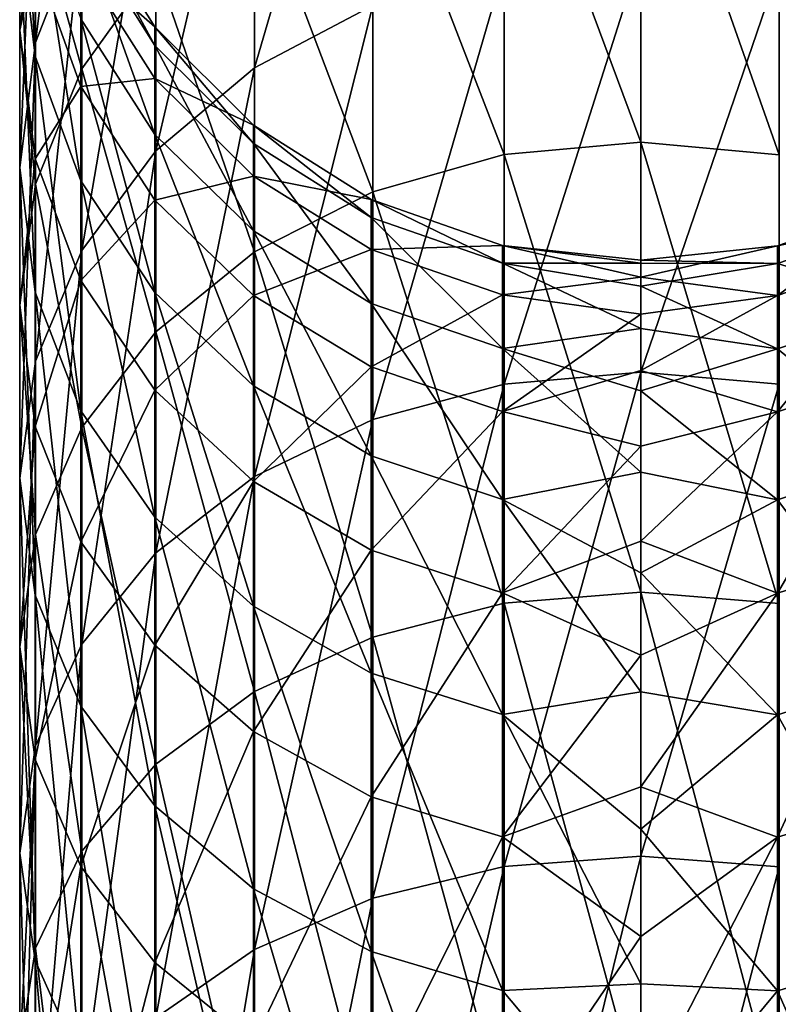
# Model space of a CAD drawing. Header units: millimetres. Extents: x -73 to 73, y -375 to 265.
# Tile 12 of 14: x -11 to 3, y 228 to 247. Entities that reach past the tile are written whole.
import ezdxf

# ---------------------------------------------------------------- set-up
doc = ezdxf.new("R2010")
doc.units = ezdxf.units.MM
doc.header["$LTSCALE"] = 52.148148
doc.layers.add('44', color=7, linetype='CONTINUOUS')
doc.layers.add('45', color=7, linetype='CONTINUOUS')

msp = doc.modelspace()

# ---------------------------------------------------------------- linework, layer by layer
at = {"layer": '44', "color": 7, "linetype": 'CONTINUOUS', "true_color": 0xa2afbf}
for points in [[(2.559, 251.156, 46.423), (2.559, 244.126, 35.261), (0, 251.408, 46.284), (2.559, 251.156, 46.423)], [(0, 251.408, 46.284), (2.559, 244.126, 35.261), (0, 244.361, 35.093), (0, 251.408, 46.284)], [(0, 240.106, 170.471), (2.559, 247.599, 159.59), (0, 247.843, 159.745), (0, 240.106, 170.471)], [(2.559, 239.883, 170.289), (2.559, 247.599, 159.59), (0, 240.106, 170.471), (2.559, 239.883, 170.289)], [(2.559, 244.126, 35.261), (2.559, 235.825, 25.01), (0, 244.361, 35.093), (2.559, 244.126, 35.261)], [(0, 244.361, 35.093), (2.559, 235.825, 25.01), (0, 236.038, 24.815), (0, 244.361, 35.093)], [(2.529, 242.447, 97.521), (2.529, 241.529, 87.031), (4.964, 243.292, 97.497), (2.529, 242.447, 97.521)], [(4.964, 242.958, 108.123), (2.529, 242.447, 97.521), (4.964, 243.292, 97.497), (4.964, 242.958, 108.123)], [(4.964, 243.292, 97.497), (2.529, 241.529, 87.031), (4.964, 242.365, 86.907), (4.964, 243.292, 97.497)], [(2.529, 242.116, 108.046), (2.529, 242.447, 97.521), (4.964, 242.958, 108.123), (2.529, 242.116, 108.046)], [(4.964, 241.368, 118.634), (2.529, 242.116, 108.046), (4.964, 242.958, 108.123), (4.964, 241.368, 118.634)], [(0, 242.177, 97.985), (0, 241.863, 92.287), (2.529, 242.447, 97.521), (0, 242.177, 97.985)], [(2.529, 242.447, 97.521), (0, 241.863, 92.287), (2.529, 241.529, 87.031), (2.529, 242.447, 97.521)], [(2.529, 242.116, 108.046), (0, 242.177, 97.985), (2.529, 242.447, 97.521), (2.529, 242.116, 108.046)], [(2.529, 241.529, 87.031), (2.529, 239.376, 76.722), (4.964, 242.365, 86.907), (2.529, 241.529, 87.031)], [(4.964, 242.365, 86.907), (2.529, 239.376, 76.722), (4.964, 240.191, 76.501), (4.964, 242.365, 86.907)], [(0, 242.123, 103.693), (0, 242.177, 97.985), (2.529, 242.116, 108.046), (0, 242.123, 103.693)], [(0, 241.701, 109.384), (0, 242.123, 103.693), (2.529, 242.116, 108.046), (0, 241.701, 109.384)], [(2.529, 240.541, 118.459), (0, 241.701, 109.384), (2.529, 242.116, 108.046), (2.529, 240.541, 118.459)], [(2.529, 240.541, 118.459), (2.529, 242.116, 108.046), (4.964, 241.368, 118.634), (2.529, 240.541, 118.459)], [(0, 241.863, 92.287), (0, 241.183, 86.62), (2.529, 241.529, 87.031), (0, 241.863, 92.287)], [(0, 240.913, 115.037), (0, 241.701, 109.384), (2.529, 240.541, 118.459), (0, 240.913, 115.037)], [(0, 241.183, 86.62), (0, 240.138, 81.009), (2.529, 241.529, 87.031), (0, 241.183, 86.62)], [(2.529, 241.529, 87.031), (0, 240.138, 81.009), (2.529, 239.376, 76.722), (2.529, 241.529, 87.031)], [(4.964, 238.545, 128.884), (2.529, 240.541, 118.459), (4.964, 241.368, 118.634), (4.964, 238.545, 128.884)], [(0, 239.763, 120.627), (0, 240.913, 115.037), (2.529, 240.541, 118.459), (0, 239.763, 120.627)], [(2.529, 237.745, 128.611), (0, 239.763, 120.627), (2.529, 240.541, 118.459), (2.529, 237.745, 128.611)], [(2.529, 237.745, 128.611), (2.529, 240.541, 118.459), (4.964, 238.545, 128.884), (2.529, 237.745, 128.611)], [(0, 240.138, 81.009), (0, 238.735, 75.477), (2.529, 239.376, 76.722), (0, 240.138, 81.009)], [(2.529, 239.376, 76.722), (2.529, 236.017, 66.742), (4.964, 240.191, 76.501), (2.529, 239.376, 76.722)], [(4.964, 240.191, 76.501), (2.529, 236.017, 66.742), (4.964, 236.8, 66.425), (4.964, 240.191, 76.501)], [(0, 231.154, 180.206), (2.559, 239.883, 170.289), (0, 240.106, 170.471), (0, 231.154, 180.206)], [(2.559, 230.954, 179.999), (2.559, 239.883, 170.289), (0, 231.154, 180.206), (2.559, 230.954, 179.999)], [(0, 238.254, 126.132), (0, 239.763, 120.627), (2.529, 237.745, 128.611), (0, 238.254, 126.132)], [(0, 238.735, 75.477), (0, 236.977, 70.047), (2.529, 239.376, 76.722), (0, 238.735, 75.477)], [(2.529, 239.376, 76.722), (0, 236.977, 70.047), (2.529, 236.017, 66.742), (2.529, 239.376, 76.722)], [(4.964, 234.528, 138.726), (2.529, 237.745, 128.611), (4.964, 238.545, 128.884), (4.964, 234.528, 138.726)], [(0, 236.394, 131.527), (0, 238.254, 126.132), (2.529, 237.745, 128.611), (0, 236.394, 131.527)], [(2.529, 233.766, 138.361), (0, 236.394, 131.527), (2.529, 237.745, 128.611), (2.529, 233.766, 138.361)], [(2.529, 233.766, 138.361), (2.529, 237.745, 128.611), (4.964, 234.528, 138.726), (2.529, 233.766, 138.361)], [(0, 236.977, 70.047), (0, 234.873, 64.742), (2.529, 236.017, 66.742), (0, 236.977, 70.047)], [(2.529, 236.017, 66.742), (2.529, 231.5, 57.229), (4.964, 236.8, 66.425), (2.529, 236.017, 66.742)], [(4.964, 236.8, 66.425), (2.529, 231.5, 57.229), (4.964, 232.24, 56.822), (4.964, 236.8, 66.425)], [(0, 234.19, 136.792), (0, 236.394, 131.527), (2.529, 233.766, 138.361), (0, 234.19, 136.792)], [(2.559, 235.825, 25.01), (2.559, 226.368, 15.813), (0, 236.038, 24.815), (2.559, 235.825, 25.01)], [(0, 236.038, 24.815), (2.559, 226.368, 15.813), (0, 226.556, 15.595), (0, 236.038, 24.815)], [(0, 234.873, 64.742), (0, 232.432, 59.583), (2.529, 236.017, 66.742), (0, 234.873, 64.742)], [(2.529, 236.017, 66.742), (0, 232.432, 59.583), (2.529, 231.5, 57.229), (2.529, 236.017, 66.742)], [(4.964, 229.374, 148.024), (2.529, 233.766, 138.361), (4.964, 234.528, 138.726), (4.964, 229.374, 148.024)], [(0, 231.651, 141.904), (0, 234.19, 136.792), (2.529, 233.766, 138.361), (0, 231.651, 141.904)], [(2.529, 228.661, 147.571), (0, 231.651, 141.904), (2.529, 233.766, 138.361), (2.529, 228.661, 147.571)], [(2.529, 228.661, 147.571), (2.529, 233.766, 138.361), (4.964, 229.374, 148.024), (2.529, 228.661, 147.571)], [(0, 232.432, 59.583), (0, 229.663, 54.592), (2.529, 231.5, 57.229), (0, 232.432, 59.583)], [(2.529, 231.5, 57.229), (2.529, 225.888, 48.318), (4.964, 232.24, 56.822), (2.529, 231.5, 57.229)], [(4.964, 232.24, 56.822), (2.529, 225.888, 48.318), (4.964, 226.575, 47.826), (4.964, 232.24, 56.822)], [(0, 228.788, 146.841), (0, 231.651, 141.904), (2.529, 228.661, 147.571), (0, 228.788, 146.841)], [(0, 229.663, 54.592), (0, 226.578, 49.79), (2.529, 231.5, 57.229), (0, 229.663, 54.592)], [(2.529, 231.5, 57.229), (0, 226.578, 49.79), (2.529, 225.888, 48.318), (2.529, 231.5, 57.229)], [(0, 221.113, 188.813), (2.559, 230.954, 179.999), (0, 231.154, 180.206), (0, 221.113, 188.813)], [(2.559, 220.938, 188.583), (2.559, 230.954, 179.999), (0, 221.113, 188.813), (2.559, 220.938, 188.583)], [(4.964, 223.156, 156.647), (2.529, 228.661, 147.571), (4.964, 229.374, 148.024), (4.964, 223.156, 156.647)], [(0, 225.612, 151.583), (0, 228.788, 146.841), (2.529, 228.661, 147.571), (0, 225.612, 151.583)], [(2.529, 222.501, 156.112), (0, 225.612, 151.583), (2.529, 228.661, 147.571), (2.529, 222.501, 156.112)], [(2.529, 222.501, 156.112), (2.529, 228.661, 147.571), (4.964, 223.156, 156.647), (2.529, 222.501, 156.112)]]:
    msp.add_3dface(points, dxfattribs=at)
at = {"layer": '45', "color": 7, "linetype": 'CONTINUOUS', "true_color": 0xa2afbf}
for points in [[(-10.352, 248.4, 145.373), (-10.352, 253.106, 133.841), (-11.208, 246.207, 144.322), (-10.352, 248.4, 145.373)], [(-11.208, 246.207, 144.322), (-10.352, 253.106, 133.841), (-11.208, 250.804, 133.057), (-11.208, 246.207, 144.322)], [(-4.964, 246.891, 159.141), (-4.964, 253.238, 147.691), (-7.15, 245.738, 158.409), (-4.964, 246.891, 159.141)], [(-7.15, 245.738, 158.409), (-4.964, 253.238, 147.691), (-7.15, 252.006, 147.1), (-7.15, 245.738, 158.409)], [(-7.15, 245.738, 158.409), (-7.15, 252.006, 147.1), (-8.977, 244.202, 157.434), (-7.15, 245.738, 158.409)], [(-8.977, 244.202, 157.434), (-7.15, 252.006, 147.1), (-8.977, 250.366, 146.315), (-8.977, 244.202, 157.434)], [(-11.5, 248.38, 132.232), (-11.5, 251.53, 120.794), (-11.215, 245.954, 131.406), (-11.5, 248.38, 132.232)], [(-11.215, 245.954, 131.406), (-11.5, 251.53, 120.794), (-11.215, 249.024, 120.262), (-11.215, 245.954, 131.406)], [(0, 251.408, 46.284), (0, 244.361, 35.093), (-2.529, 251.162, 46.42), (0, 251.408, 46.284)], [(-2.529, 251.162, 46.42), (-2.529, 244.132, 35.257), (-4.964, 250.421, 46.827), (-2.529, 251.162, 46.42)], [(-2.529, 251.162, 46.42), (0, 244.361, 35.093), (-2.529, 244.132, 35.257), (-2.529, 251.162, 46.42)], [(-10.352, 251.062, 60.663), (-10.352, 245.719, 49.412), (-11.208, 248.807, 61.574), (-10.352, 251.062, 60.663)], [(-10.352, 251.062, 60.663), (-8.977, 247.63, 48.362), (-10.352, 245.719, 49.412), (-10.352, 251.062, 60.663)], [(-11.208, 246.207, 144.322), (-11.208, 250.804, 133.057), (-11.5, 243.897, 143.215), (-11.208, 246.207, 144.322)], [(-11.5, 243.897, 143.215), (-11.208, 250.804, 133.057), (-11.5, 248.38, 132.232), (-11.5, 243.897, 143.215)], [(-8.977, 244.202, 157.434), (-8.977, 250.366, 146.315), (-10.352, 242.361, 156.266), (-8.977, 244.202, 157.434)], [(-10.352, 242.361, 156.266), (-8.977, 250.366, 146.315), (-10.352, 248.4, 145.373), (-10.352, 242.361, 156.266)], [(-4.964, 250.421, 46.827), (-4.964, 243.445, 35.749), (-7.15, 249.224, 47.485), (-4.964, 250.421, 46.827)], [(-4.964, 250.421, 46.827), (-2.529, 244.132, 35.257), (-4.964, 243.445, 35.749), (-4.964, 250.421, 46.827)], [(-11.5, 250.217, 73.777), (-11.208, 248.807, 61.574), (-11.5, 246.433, 62.534), (-11.5, 250.217, 73.777)], [(-11.5, 250.217, 73.777), (-11.5, 246.433, 62.534), (-11.215, 247.744, 74.449), (-11.5, 250.217, 73.777)], [(-7.15, 249.224, 47.485), (-7.15, 242.334, 36.544), (-8.977, 247.63, 48.362), (-7.15, 249.224, 47.485)], [(-7.15, 249.224, 47.485), (-4.964, 243.445, 35.749), (-7.15, 242.334, 36.544), (-7.15, 249.224, 47.485)], [(-11.215, 245.954, 131.406), (-11.215, 249.024, 120.262), (-10.366, 243.65, 130.622), (-11.215, 245.954, 131.406)], [(-10.366, 243.65, 130.622), (-11.215, 249.024, 120.262), (-10.366, 246.643, 119.756), (-10.366, 243.65, 130.622)], [(-11.208, 248.807, 61.574), (-11.208, 243.589, 50.583), (-11.5, 246.433, 62.534), (-11.208, 248.807, 61.574)], [(-11.208, 248.807, 61.574), (-10.352, 245.719, 49.412), (-11.208, 243.589, 50.583), (-11.208, 248.807, 61.574)], [(-10.366, 248.329, 108.612), (-10.366, 248.683, 97.347), (-8.996, 246.154, 108.414), (-10.366, 248.329, 108.612)], [(-10.366, 248.683, 97.347), (-10.366, 247.7, 86.119), (-8.996, 246.5, 97.408), (-10.366, 248.683, 97.347)], [(-8.996, 246.154, 108.414), (-10.366, 248.683, 97.347), (-8.996, 246.5, 97.408), (-8.996, 246.154, 108.414)], [(-11.5, 243.897, 143.215), (-11.5, 248.38, 132.232), (-11.215, 241.587, 142.108), (-11.5, 243.897, 143.215)], [(-11.215, 241.587, 142.108), (-11.5, 248.38, 132.232), (-11.215, 245.954, 131.406), (-11.215, 241.587, 142.108)], [(-10.352, 242.361, 156.266), (-10.352, 248.4, 145.373), (-11.208, 240.308, 154.963), (-10.352, 242.361, 156.266)], [(-11.208, 240.308, 154.963), (-10.352, 248.4, 145.373), (-11.208, 246.207, 144.322), (-11.208, 240.308, 154.963)], [(-10.366, 246.643, 119.756), (-10.366, 248.329, 108.612), (-8.996, 244.507, 119.302), (-10.366, 246.643, 119.756)], [(-8.996, 244.507, 119.302), (-10.366, 248.329, 108.612), (-8.996, 246.154, 108.414), (-8.996, 244.507, 119.302)], [(0, 240.106, 170.471), (0, 247.843, 159.745), (-2.529, 239.888, 170.293), (0, 240.106, 170.471)], [(-2.529, 239.888, 170.293), (0, 247.843, 159.745), (-2.529, 247.605, 159.594), (-2.529, 239.888, 170.293)], [(-11.215, 247.744, 74.449), (-11.5, 246.433, 62.534), (-11.215, 244.057, 63.493), (-11.215, 247.744, 74.449)], [(-11.215, 247.744, 74.449), (-11.215, 244.057, 63.493), (-10.366, 245.396, 75.087), (-11.215, 247.744, 74.449)], [(-10.366, 247.7, 86.119), (-11.215, 247.744, 74.449), (-10.366, 245.396, 75.087), (-10.366, 247.7, 86.119)], [(-10.366, 247.7, 86.119), (-10.366, 245.396, 75.087), (-8.996, 245.54, 86.438), (-10.366, 247.7, 86.119)], [(-8.996, 246.5, 97.408), (-10.366, 247.7, 86.119), (-8.996, 245.54, 86.438), (-8.996, 246.5, 97.408)], [(-8.977, 247.63, 48.362), (-8.977, 240.855, 37.603), (-10.352, 245.719, 49.412), (-8.977, 247.63, 48.362)], [(-8.977, 247.63, 48.362), (-7.15, 242.334, 36.544), (-8.977, 240.855, 37.603), (-8.977, 247.63, 48.362)], [(-2.529, 239.888, 170.293), (-2.529, 247.605, 159.594), (-4.964, 239.233, 169.759), (-2.529, 239.888, 170.293)], [(-4.964, 239.233, 169.759), (-2.529, 247.605, 159.594), (-4.964, 246.891, 159.141), (-4.964, 239.233, 169.759)], [(-4.964, 239.233, 169.759), (-4.964, 246.891, 159.141), (-7.15, 238.174, 168.896), (-4.964, 239.233, 169.759)], [(-7.15, 238.174, 168.896), (-4.964, 246.891, 159.141), (-7.15, 245.738, 158.409), (-7.15, 238.174, 168.896)], [(-10.366, 243.65, 130.622), (-10.366, 246.643, 119.756), (-8.996, 241.583, 129.918), (-10.366, 243.65, 130.622)], [(-8.996, 241.583, 129.918), (-10.366, 246.643, 119.756), (-8.996, 244.507, 119.302), (-8.996, 241.583, 129.918)], [(-11.5, 246.433, 62.534), (-11.208, 243.589, 50.583), (-11.5, 241.344, 51.817), (-11.5, 246.433, 62.534)], [(-11.5, 246.433, 62.534), (-11.5, 241.344, 51.817), (-11.215, 244.057, 63.493), (-11.5, 246.433, 62.534)], [(-8.996, 246.154, 108.414), (-8.996, 246.5, 97.408), (-7.174, 244.338, 108.249), (-8.996, 246.154, 108.414)], [(-8.996, 246.5, 97.408), (-8.996, 245.54, 86.438), (-7.174, 244.677, 97.459), (-8.996, 246.5, 97.408)], [(-7.174, 244.338, 108.249), (-8.996, 246.5, 97.408), (-7.174, 244.677, 97.459), (-7.174, 244.338, 108.249)], [(-11.208, 240.308, 154.963), (-11.208, 246.207, 144.322), (-11.5, 238.146, 153.591), (-11.208, 240.308, 154.963)], [(-11.5, 238.146, 153.591), (-11.208, 246.207, 144.322), (-11.5, 243.897, 143.215), (-11.5, 238.146, 153.591)], [(-8.996, 244.507, 119.302), (-8.996, 246.154, 108.414), (-7.174, 242.723, 118.922), (-8.996, 244.507, 119.302)], [(-7.174, 242.723, 118.922), (-8.996, 246.154, 108.414), (-7.174, 244.338, 108.249), (-7.174, 242.723, 118.922)], [(-11.215, 241.587, 142.108), (-11.215, 245.954, 131.406), (-10.366, 239.392, 141.057), (-11.215, 241.587, 142.108)], [(-10.366, 239.392, 141.057), (-11.215, 245.954, 131.406), (-10.366, 243.65, 130.622), (-10.366, 239.392, 141.057)], [(-10.352, 245.719, 49.412), (-10.352, 239.082, 38.872), (-11.208, 243.589, 50.583), (-10.352, 245.719, 49.412)], [(-10.352, 245.719, 49.412), (-8.977, 240.855, 37.603), (-10.352, 239.082, 38.872), (-10.352, 245.719, 49.412)], [(-7.15, 238.174, 168.896), (-7.15, 245.738, 158.409), (-8.977, 236.765, 167.746), (-7.15, 238.174, 168.896)], [(-8.977, 236.765, 167.746), (-7.15, 245.738, 158.409), (-8.977, 244.202, 157.434), (-8.977, 236.765, 167.746)], [(-8.996, 245.54, 86.438), (-10.366, 245.396, 75.087), (-8.996, 243.288, 75.659), (-8.996, 245.54, 86.438)], [(-8.996, 245.54, 86.438), (-8.996, 243.288, 75.659), (-7.174, 243.736, 86.705), (-8.996, 245.54, 86.438)], [(-7.174, 244.677, 97.459), (-8.996, 245.54, 86.438), (-7.174, 243.736, 86.705), (-7.174, 244.677, 97.459)], [(-10.366, 245.396, 75.087), (-11.215, 244.057, 63.493), (-10.366, 241.801, 64.405), (-10.366, 245.396, 75.087)], [(-10.366, 245.396, 75.087), (-10.366, 241.801, 64.405), (-8.996, 243.288, 75.659), (-10.366, 245.396, 75.087)], [(-7.174, 244.338, 108.249), (-7.174, 244.677, 97.459), (-4.992, 242.971, 108.124), (-7.174, 244.338, 108.249)], [(-7.174, 244.677, 97.459), (-7.174, 243.736, 86.705), (-4.992, 243.305, 97.497), (-7.174, 244.677, 97.459)], [(-4.992, 242.971, 108.124), (-7.174, 244.677, 97.459), (-4.992, 243.305, 97.497), (-4.992, 242.971, 108.124)], [(-8.996, 241.583, 129.918), (-8.996, 244.507, 119.302), (-7.174, 239.857, 129.33), (-8.996, 241.583, 129.918)], [(-7.174, 239.857, 129.33), (-8.996, 244.507, 119.302), (-7.174, 242.723, 118.922), (-7.174, 239.857, 129.33)], [(-7.174, 242.723, 118.922), (-7.174, 244.338, 108.249), (-4.992, 241.381, 118.637), (-7.174, 242.723, 118.922)], [(-4.992, 241.381, 118.637), (-7.174, 244.338, 108.249), (-4.992, 242.971, 108.124), (-4.992, 241.381, 118.637)], [(0, 244.361, 35.093), (0, 236.038, 24.815), (-2.529, 244.132, 35.257), (0, 244.361, 35.093)], [(-8.977, 236.765, 167.746), (-8.977, 244.202, 157.434), (-10.352, 235.076, 166.368), (-8.977, 236.765, 167.746)], [(-10.352, 235.076, 166.368), (-8.977, 244.202, 157.434), (-10.352, 242.361, 156.266), (-10.352, 235.076, 166.368)], [(-11.215, 244.057, 63.493), (-11.5, 241.344, 51.817), (-11.215, 239.099, 53.051), (-11.215, 244.057, 63.493)], [(-11.215, 244.057, 63.493), (-11.215, 239.099, 53.051), (-10.366, 241.801, 64.405), (-11.215, 244.057, 63.493)], [(-2.529, 244.132, 35.257), (-2.529, 235.83, 25.005), (-4.964, 243.445, 35.749), (-2.529, 244.132, 35.257)], [(-2.529, 244.132, 35.257), (0, 236.038, 24.815), (-2.529, 235.83, 25.005), (-2.529, 244.132, 35.257)], [(-11.5, 238.146, 153.591), (-11.5, 243.897, 143.215), (-11.215, 235.983, 152.218), (-11.5, 238.146, 153.591)], [(-11.215, 235.983, 152.218), (-11.5, 243.897, 143.215), (-11.215, 241.587, 142.108), (-11.215, 235.983, 152.218)], [(-10.366, 239.392, 141.057), (-10.366, 243.65, 130.622), (-8.996, 237.422, 140.113), (-10.366, 239.392, 141.057)], [(-8.996, 237.422, 140.113), (-10.366, 243.65, 130.622), (-8.996, 241.583, 129.918), (-8.996, 237.422, 140.113)], [(-7.174, 243.736, 86.705), (-8.996, 243.288, 75.659), (-7.174, 241.528, 76.138), (-7.174, 243.736, 86.705)], [(-7.174, 243.736, 86.705), (-7.174, 241.528, 76.138), (-4.992, 242.378, 86.905), (-7.174, 243.736, 86.705)], [(-4.992, 243.305, 97.497), (-7.174, 243.736, 86.705), (-4.992, 242.378, 86.905), (-4.992, 243.305, 97.497)], [(-11.208, 243.589, 50.583), (-11.208, 237.105, 40.288), (-11.5, 241.344, 51.817), (-11.208, 243.589, 50.583)], [(-11.208, 243.589, 50.583), (-10.352, 239.082, 38.872), (-11.208, 237.105, 40.288), (-11.208, 243.589, 50.583)], [(-4.964, 243.445, 35.749), (-4.964, 235.206, 25.575), (-7.15, 242.334, 36.544), (-4.964, 243.445, 35.749)], [(-4.964, 243.445, 35.749), (-2.529, 235.83, 25.005), (-4.964, 235.206, 25.575), (-4.964, 243.445, 35.749)], [(-8.996, 243.288, 75.659), (-10.366, 241.801, 64.405), (-8.996, 239.776, 65.223), (-8.996, 243.288, 75.659)], [(-8.996, 243.288, 75.659), (-8.996, 239.776, 65.223), (-7.174, 241.528, 76.138), (-8.996, 243.288, 75.659)], [(-4.992, 242.971, 108.124), (-4.992, 243.305, 97.497), (-2.559, 242.123, 108.047), (-4.992, 242.971, 108.124)], [(-4.992, 243.305, 97.497), (-4.992, 242.378, 86.905), (-2.559, 242.454, 97.521), (-4.992, 243.305, 97.497)], [(-2.559, 242.123, 108.047), (-4.992, 243.305, 97.497), (-2.559, 242.454, 97.521), (-2.559, 242.123, 108.047)], [(-4.992, 241.381, 118.637), (-4.992, 242.971, 108.124), (-2.559, 240.548, 118.46), (-4.992, 241.381, 118.637)], [(-2.559, 240.548, 118.46), (-4.992, 242.971, 108.124), (-2.559, 242.123, 108.047), (-2.559, 240.548, 118.46)], [(-7.174, 239.857, 129.33), (-7.174, 242.723, 118.922), (-4.992, 238.558, 128.888), (-7.174, 239.857, 129.33)], [(-4.992, 238.558, 128.888), (-7.174, 242.723, 118.922), (-4.992, 241.381, 118.637), (-4.992, 238.558, 128.888)], [(-10.352, 235.076, 166.368), (-10.352, 242.361, 156.266), (-11.208, 233.191, 164.831), (-10.352, 235.076, 166.368)], [(-11.208, 233.191, 164.831), (-10.352, 242.361, 156.266), (-11.208, 240.308, 154.963), (-11.208, 233.191, 164.831)], [(-7.15, 242.334, 36.544), (-7.15, 234.197, 26.496), (-8.977, 240.855, 37.603), (-7.15, 242.334, 36.544)], [(-4.992, 242.378, 86.905), (-7.174, 241.528, 76.138), (-4.992, 240.204, 76.497), (-4.992, 242.378, 86.905)], [(-7.15, 242.334, 36.544), (-4.964, 235.206, 25.575), (-7.15, 234.197, 26.496), (-7.15, 242.334, 36.544)], [(-2.559, 242.454, 97.521), (-4.992, 242.378, 86.905), (-2.559, 241.536, 87.03), (-2.559, 242.454, 97.521)], [(-4.992, 242.378, 86.905), (-4.992, 240.204, 76.497), (-2.559, 241.536, 87.03), (-4.992, 242.378, 86.905)], [(0, 241.863, 92.287), (0, 242.177, 97.985), (-2.559, 242.454, 97.521), (0, 241.863, 92.287)], [(0, 241.863, 92.287), (-2.559, 242.454, 97.521), (-2.559, 241.536, 87.03), (0, 241.863, 92.287)], [(0, 242.177, 97.985), (0, 242.123, 103.693), (-2.559, 242.454, 97.521), (0, 242.177, 97.985)], [(0, 242.123, 103.693), (-2.559, 242.123, 108.047), (-2.559, 242.454, 97.521), (0, 242.123, 103.693)], [(0, 242.123, 103.693), (0, 241.701, 109.384), (-2.559, 242.123, 108.047), (0, 242.123, 103.693)], [(0, 241.701, 109.384), (0, 240.913, 115.037), (-2.559, 242.123, 108.047), (0, 241.701, 109.384)], [(0, 240.913, 115.037), (-2.559, 240.548, 118.46), (-2.559, 242.123, 108.047), (0, 240.913, 115.037)], [(-10.366, 241.801, 64.405), (-11.215, 239.099, 53.051), (-10.366, 236.966, 54.224), (-10.366, 241.801, 64.405)], [(-10.366, 241.801, 64.405), (-10.366, 236.966, 54.224), (-8.996, 239.776, 65.223), (-10.366, 241.801, 64.405)], [(0, 241.183, 86.62), (0, 241.863, 92.287), (-2.559, 241.536, 87.03), (0, 241.183, 86.62)], [(-11.215, 235.983, 152.218), (-11.215, 241.587, 142.108), (-10.366, 233.928, 150.914), (-11.215, 235.983, 152.218)], [(-10.366, 233.928, 150.914), (-11.215, 241.587, 142.108), (-10.366, 239.392, 141.057), (-10.366, 233.928, 150.914)], [(-8.996, 237.422, 140.113), (-8.996, 241.583, 129.918), (-7.174, 235.778, 139.325), (-8.996, 237.422, 140.113)], [(-7.174, 235.778, 139.325), (-8.996, 241.583, 129.918), (-7.174, 239.857, 129.33), (-7.174, 235.778, 139.325)], [(-7.174, 241.528, 76.138), (-8.996, 239.776, 65.223), (-7.174, 238.085, 65.906), (-7.174, 241.528, 76.138)], [(-7.174, 241.528, 76.138), (-7.174, 238.085, 65.906), (-4.992, 240.204, 76.497), (-7.174, 241.528, 76.138)], [(-2.559, 241.536, 87.03), (-4.992, 240.204, 76.497), (-2.559, 239.382, 76.721), (-2.559, 241.536, 87.03)], [(0, 241.183, 86.62), (-2.559, 241.536, 87.03), (-2.559, 239.382, 76.721), (0, 241.183, 86.62)], [(-11.5, 241.344, 51.817), (-11.208, 237.105, 40.288), (-11.5, 235.023, 41.779), (-11.5, 241.344, 51.817)], [(-11.5, 241.344, 51.817), (-11.5, 235.023, 41.779), (-11.215, 239.099, 53.051), (-11.5, 241.344, 51.817)], [(-4.992, 238.558, 128.888), (-4.992, 241.381, 118.637), (-2.559, 237.751, 128.613), (-4.992, 238.558, 128.888)], [(-2.559, 237.751, 128.613), (-4.992, 241.381, 118.637), (-2.559, 240.548, 118.46), (-2.559, 237.751, 128.613)], [(0, 240.138, 81.009), (0, 241.183, 86.62), (-2.559, 239.382, 76.721), (0, 240.138, 81.009)], [(0, 240.913, 115.037), (0, 239.763, 120.627), (-2.559, 240.548, 118.46), (0, 240.913, 115.037)], [(-8.977, 240.855, 37.603), (-8.977, 232.854, 27.723), (-10.352, 239.082, 38.872), (-8.977, 240.855, 37.603)], [(-8.977, 240.855, 37.603), (-7.15, 234.197, 26.496), (-8.977, 232.854, 27.723), (-8.977, 240.855, 37.603)], [(0, 239.763, 120.627), (0, 238.254, 126.132), (-2.559, 240.548, 118.46), (0, 239.763, 120.627)], [(0, 238.254, 126.132), (-2.559, 237.751, 128.613), (-2.559, 240.548, 118.46), (0, 238.254, 126.132)], [(-11.208, 233.191, 164.831), (-11.208, 240.308, 154.963), (-11.5, 231.206, 163.213), (-11.208, 233.191, 164.831)], [(-11.5, 231.206, 163.213), (-11.208, 240.308, 154.963), (-11.5, 238.146, 153.591), (-11.5, 231.206, 163.213)], [(-4.992, 240.204, 76.497), (-7.174, 238.085, 65.906), (-4.992, 236.813, 66.42), (-4.992, 240.204, 76.497)], [(-4.992, 240.204, 76.497), (-4.992, 236.813, 66.42), (-2.559, 239.382, 76.721), (-4.992, 240.204, 76.497)], [(0, 238.735, 75.477), (0, 240.138, 81.009), (-2.559, 239.382, 76.721), (0, 238.735, 75.477)], [(0, 231.154, 180.206), (0, 240.106, 170.471), (-2.529, 230.959, 180.004), (0, 231.154, 180.206)], [(-2.529, 230.959, 180.004), (0, 240.106, 170.471), (-2.529, 239.888, 170.293), (-2.529, 230.959, 180.004)], [(-8.996, 239.776, 65.223), (-10.366, 236.966, 54.224), (-8.996, 235.053, 55.276), (-8.996, 239.776, 65.223)], [(-8.996, 239.776, 65.223), (-8.996, 235.053, 55.276), (-7.174, 238.085, 65.906), (-8.996, 239.776, 65.223)], [(-7.174, 235.778, 139.325), (-7.174, 239.857, 129.33), (-4.992, 234.54, 138.732), (-7.174, 235.778, 139.325)], [(-4.992, 234.54, 138.732), (-7.174, 239.857, 129.33), (-4.992, 238.558, 128.888), (-4.992, 234.54, 138.732)], [(-2.529, 230.959, 180.004), (-2.529, 239.888, 170.293), (-4.964, 230.372, 179.396), (-2.529, 230.959, 180.004)], [(-4.964, 230.372, 179.396), (-2.529, 239.888, 170.293), (-4.964, 239.233, 169.759), (-4.964, 230.372, 179.396)], [(-10.366, 233.928, 150.914), (-10.366, 239.392, 141.057), (-8.996, 232.084, 149.744), (-10.366, 233.928, 150.914)], [(-8.996, 232.084, 149.744), (-10.366, 239.392, 141.057), (-8.996, 237.422, 140.113), (-8.996, 232.084, 149.744)], [(-4.964, 230.372, 179.396), (-4.964, 239.233, 169.759), (-7.15, 229.423, 178.413), (-4.964, 230.372, 179.396)], [(-7.15, 229.423, 178.413), (-4.964, 239.233, 169.759), (-7.15, 238.174, 168.896), (-7.15, 229.423, 178.413)], [(-2.559, 239.382, 76.721), (-4.992, 236.813, 66.42), (-2.559, 236.023, 66.739), (-2.559, 239.382, 76.721)], [(0, 238.735, 75.477), (-2.559, 239.382, 76.721), (-2.559, 236.023, 66.739), (0, 238.735, 75.477)], [(-11.215, 239.099, 53.051), (-11.5, 235.023, 41.779), (-11.215, 232.94, 43.27), (-11.215, 239.099, 53.051)], [(-11.215, 239.099, 53.051), (-11.215, 232.94, 43.27), (-10.366, 236.966, 54.224), (-11.215, 239.099, 53.051)], [(-10.352, 239.082, 38.872), (-10.352, 231.244, 29.193), (-11.208, 237.105, 40.288), (-10.352, 239.082, 38.872)], [(-10.352, 239.082, 38.872), (-8.977, 232.854, 27.723), (-10.352, 231.244, 29.193), (-10.352, 239.082, 38.872)], [(0, 236.977, 70.047), (0, 238.735, 75.477), (-2.559, 236.023, 66.739), (0, 236.977, 70.047)], [(-4.992, 234.54, 138.732), (-4.992, 238.558, 128.888), (-2.559, 233.772, 138.364), (-4.992, 234.54, 138.732)], [(-2.559, 233.772, 138.364), (-4.992, 238.558, 128.888), (-2.559, 237.751, 128.613), (-2.559, 233.772, 138.364)], [(-11.5, 231.206, 163.213), (-11.5, 238.146, 153.591), (-11.215, 229.221, 161.594), (-11.5, 231.206, 163.213)], [(-11.215, 229.221, 161.594), (-11.5, 238.146, 153.591), (-11.215, 235.983, 152.218), (-11.215, 229.221, 161.594)], [(-7.15, 229.423, 178.413), (-7.15, 238.174, 168.896), (-8.977, 228.159, 177.105), (-7.15, 229.423, 178.413)], [(-8.977, 228.159, 177.105), (-7.15, 238.174, 168.896), (-8.977, 236.765, 167.746), (-8.977, 228.159, 177.105)], [(0, 238.254, 126.132), (0, 236.394, 131.527), (-2.559, 237.751, 128.613), (0, 238.254, 126.132)], [(-7.174, 238.085, 65.906), (-8.996, 235.053, 55.276), (-7.174, 233.455, 56.155), (-7.174, 238.085, 65.906)], [(-7.174, 238.085, 65.906), (-7.174, 233.455, 56.155), (-4.992, 236.813, 66.42), (-7.174, 238.085, 65.906)], [(0, 236.394, 131.527), (0, 234.19, 136.792), (-2.559, 237.751, 128.613), (0, 236.394, 131.527)], [(0, 234.19, 136.792), (-2.559, 233.772, 138.364), (-2.559, 237.751, 128.613), (0, 234.19, 136.792)], [(-8.996, 232.084, 149.744), (-8.996, 237.422, 140.113), (-7.174, 230.544, 148.767), (-8.996, 232.084, 149.744)], [(-7.174, 230.544, 148.767), (-8.996, 237.422, 140.113), (-7.174, 235.778, 139.325), (-7.174, 230.544, 148.767)], [(-11.208, 237.105, 40.288), (-11.208, 229.448, 30.832), (-11.5, 235.023, 41.779), (-11.208, 237.105, 40.288)], [(-11.208, 237.105, 40.288), (-10.352, 231.244, 29.193), (-11.208, 229.448, 30.832), (-11.208, 237.105, 40.288)], [(-10.366, 236.966, 54.224), (-11.215, 232.94, 43.27), (-10.366, 230.961, 44.687), (-10.366, 236.966, 54.224)], [(-10.366, 236.966, 54.224), (-10.366, 230.961, 44.687), (-8.996, 235.053, 55.276), (-10.366, 236.966, 54.224)], [(0, 234.873, 64.742), (0, 236.977, 70.047), (-2.559, 236.023, 66.739), (0, 234.873, 64.742)], [(-8.977, 228.159, 177.105), (-8.977, 236.765, 167.746), (-10.352, 226.645, 175.537), (-8.977, 228.159, 177.105)], [(-10.352, 226.645, 175.537), (-8.977, 236.765, 167.746), (-10.352, 235.076, 166.368), (-10.352, 226.645, 175.537)], [(-4.992, 236.813, 66.42), (-7.174, 233.455, 56.155), (-4.992, 232.252, 56.816), (-4.992, 236.813, 66.42)], [(-4.992, 236.813, 66.42), (-4.992, 232.252, 56.816), (-2.559, 236.023, 66.739), (-4.992, 236.813, 66.42)], [(-11.215, 229.221, 161.594), (-11.215, 235.983, 152.218), (-10.366, 227.335, 160.055), (-11.215, 229.221, 161.594)], [(-10.366, 227.335, 160.055), (-11.215, 235.983, 152.218), (-10.366, 233.928, 150.914), (-10.366, 227.335, 160.055)], [(-2.559, 236.023, 66.739), (-4.992, 232.252, 56.816), (-2.559, 231.506, 57.226), (-2.559, 236.023, 66.739)], [(0, 234.873, 64.742), (-2.559, 236.023, 66.739), (-2.559, 231.506, 57.226), (0, 234.873, 64.742)], [(0, 236.038, 24.815), (0, 226.556, 15.595), (-2.529, 235.83, 25.005), (0, 236.038, 24.815)], [(-7.174, 230.544, 148.767), (-7.174, 235.778, 139.325), (-4.992, 229.386, 148.032), (-7.174, 230.544, 148.767)], [(-4.992, 229.386, 148.032), (-7.174, 235.778, 139.325), (-4.992, 234.54, 138.732), (-4.992, 229.386, 148.032)], [(-2.529, 235.83, 25.005), (-2.529, 226.372, 15.808), (-4.964, 235.206, 25.575), (-2.529, 235.83, 25.005)], [(-2.529, 235.83, 25.005), (0, 226.556, 15.595), (-2.529, 226.372, 15.808), (-2.529, 235.83, 25.005)], [(-10.352, 226.645, 175.537), (-10.352, 235.076, 166.368), (-11.208, 224.956, 173.787), (-10.352, 226.645, 175.537)], [(-11.208, 224.956, 173.787), (-10.352, 235.076, 166.368), (-11.208, 233.191, 164.831), (-11.208, 224.956, 173.787)], [(-8.996, 235.053, 55.276), (-10.366, 230.961, 44.687), (-8.996, 229.185, 45.958), (-8.996, 235.053, 55.276)], [(-8.996, 235.053, 55.276), (-8.996, 229.185, 45.958), (-7.174, 233.455, 56.155), (-8.996, 235.053, 55.276)], [(-4.964, 235.206, 25.575), (-4.964, 225.82, 16.448), (-7.15, 234.197, 26.496), (-4.964, 235.206, 25.575)], [(-4.964, 235.206, 25.575), (-2.529, 226.372, 15.808), (-4.964, 225.82, 16.448), (-4.964, 235.206, 25.575)], [(-11.5, 235.023, 41.779), (-11.208, 229.448, 30.832), (-11.5, 227.557, 32.559), (-11.5, 235.023, 41.779)], [(-11.5, 235.023, 41.779), (-11.5, 227.557, 32.559), (-11.215, 232.94, 43.27), (-11.5, 235.023, 41.779)], [(0, 232.432, 59.583), (0, 234.873, 64.742), (-2.559, 231.506, 57.226), (0, 232.432, 59.583)], [(-4.992, 229.386, 148.032), (-4.992, 234.54, 138.732), (-2.559, 228.666, 147.575), (-4.992, 229.386, 148.032)], [(-2.559, 228.666, 147.575), (-4.992, 234.54, 138.732), (-2.559, 233.772, 138.364), (-2.559, 228.666, 147.575)], [(-7.15, 234.197, 26.496), (-7.15, 224.928, 17.482), (-8.977, 232.854, 27.723), (-7.15, 234.197, 26.496)], [(-7.15, 234.197, 26.496), (-4.964, 225.82, 16.448), (-7.15, 224.928, 17.482), (-7.15, 234.197, 26.496)], [(0, 234.19, 136.792), (0, 231.651, 141.904), (-2.559, 233.772, 138.364), (0, 234.19, 136.792)], [(-10.366, 227.335, 160.055), (-10.366, 233.928, 150.914), (-8.996, 225.643, 158.675), (-10.366, 227.335, 160.055)], [(-8.996, 225.643, 158.675), (-10.366, 233.928, 150.914), (-8.996, 232.084, 149.744), (-8.996, 225.643, 158.675)], [(0, 231.651, 141.904), (0, 228.788, 146.841), (-2.559, 233.772, 138.364), (0, 231.651, 141.904)], [(0, 228.788, 146.841), (-2.559, 228.666, 147.575), (-2.559, 233.772, 138.364), (0, 228.788, 146.841)], [(-7.174, 233.455, 56.155), (-8.996, 229.185, 45.958), (-7.174, 227.702, 47.02), (-7.174, 233.455, 56.155)], [(-7.174, 233.455, 56.155), (-7.174, 227.702, 47.02), (-4.992, 232.252, 56.816), (-7.174, 233.455, 56.155)], [(-11.208, 224.956, 173.787), (-11.208, 233.191, 164.831), (-11.5, 223.177, 171.945), (-11.208, 224.956, 173.787)], [(-11.5, 223.177, 171.945), (-11.208, 233.191, 164.831), (-11.5, 231.206, 163.213), (-11.5, 223.177, 171.945)], [(-11.215, 232.94, 43.27), (-11.5, 227.557, 32.559), (-11.215, 225.665, 34.287), (-11.215, 232.94, 43.27)], [(-11.215, 232.94, 43.27), (-11.215, 225.665, 34.287), (-10.366, 230.961, 44.687), (-11.215, 232.94, 43.27)], [(-8.977, 232.854, 27.723), (-8.977, 223.739, 18.859), (-10.352, 231.244, 29.193), (-8.977, 232.854, 27.723)], [(-8.977, 232.854, 27.723), (-7.15, 224.928, 17.482), (-8.977, 223.739, 18.859), (-8.977, 232.854, 27.723)], [(0, 229.663, 54.592), (0, 232.432, 59.583), (-2.559, 231.506, 57.226), (0, 229.663, 54.592)], [(-4.992, 232.252, 56.816), (-7.174, 227.702, 47.02), (-4.992, 226.586, 47.819), (-4.992, 232.252, 56.816)], [(-4.992, 232.252, 56.816), (-4.992, 226.586, 47.819), (-2.559, 231.506, 57.226), (-4.992, 232.252, 56.816)], [(-8.996, 225.643, 158.675), (-8.996, 232.084, 149.744), (-7.174, 224.229, 157.522), (-8.996, 225.643, 158.675)], [(-7.174, 224.229, 157.522), (-8.996, 232.084, 149.744), (-7.174, 230.544, 148.767), (-7.174, 224.229, 157.522)], [(-2.559, 231.506, 57.226), (-4.992, 226.586, 47.819), (-2.559, 225.894, 48.314), (-2.559, 231.506, 57.226)], [(0, 229.663, 54.592), (-2.559, 231.506, 57.226), (-2.559, 225.894, 48.314), (0, 229.663, 54.592)], [(-10.352, 231.244, 29.193), (-10.352, 222.315, 20.509), (-11.208, 229.448, 30.832), (-10.352, 231.244, 29.193)], [(-10.352, 231.244, 29.193), (-8.977, 223.739, 18.859), (-10.352, 222.315, 20.509), (-10.352, 231.244, 29.193)], [(-11.5, 223.177, 171.945), (-11.5, 231.206, 163.213), (-11.215, 221.397, 170.102), (-11.5, 223.177, 171.945)], [(-11.215, 221.397, 170.102), (-11.5, 231.206, 163.213), (-11.215, 229.221, 161.594), (-11.215, 221.397, 170.102)], [(0, 221.113, 188.813), (0, 231.154, 180.206), (-2.529, 220.943, 188.589), (0, 221.113, 188.813)], [(-2.529, 220.943, 188.589), (0, 231.154, 180.206), (-2.529, 230.959, 180.004), (-2.529, 220.943, 188.589)], [(-10.366, 230.961, 44.687), (-11.215, 225.665, 34.287), (-10.366, 223.868, 35.928), (-10.366, 230.961, 44.687)], [(-10.366, 230.961, 44.687), (-10.366, 223.868, 35.928), (-8.996, 229.185, 45.958), (-10.366, 230.961, 44.687)], [(-2.529, 220.943, 188.589), (-2.529, 230.959, 180.004), (-4.964, 220.432, 187.916), (-2.529, 220.943, 188.589)], [(-4.964, 220.432, 187.916), (-2.529, 230.959, 180.004), (-4.964, 230.372, 179.396), (-4.964, 220.432, 187.916)], [(-7.174, 224.229, 157.522), (-7.174, 230.544, 148.767), (-4.992, 223.166, 156.655), (-7.174, 224.229, 157.522)], [(-4.992, 223.166, 156.655), (-7.174, 230.544, 148.767), (-4.992, 229.386, 148.032), (-4.992, 223.166, 156.655)], [(-4.964, 220.432, 187.916), (-4.964, 230.372, 179.396), (-7.15, 219.606, 186.827), (-4.964, 220.432, 187.916)], [(-7.15, 219.606, 186.827), (-4.964, 230.372, 179.396), (-7.15, 229.423, 178.413), (-7.15, 219.606, 186.827)], [(0, 226.578, 49.79), (0, 229.663, 54.592), (-2.559, 225.894, 48.314), (0, 226.578, 49.79)], [(-11.208, 229.448, 30.832), (-11.208, 220.726, 22.35), (-11.5, 227.557, 32.559), (-11.208, 229.448, 30.832)], [(-11.208, 229.448, 30.832), (-10.352, 222.315, 20.509), (-11.208, 220.726, 22.35), (-11.208, 229.448, 30.832)], [(-7.15, 219.606, 186.827), (-7.15, 229.423, 178.413), (-8.977, 218.506, 185.379), (-7.15, 219.606, 186.827)], [(-8.977, 218.506, 185.379), (-7.15, 229.423, 178.413), (-8.977, 228.159, 177.105), (-8.977, 218.506, 185.379)], [(-4.992, 223.166, 156.655), (-4.992, 229.386, 148.032), (-2.559, 222.506, 156.117), (-4.992, 223.166, 156.655)], [(-2.559, 222.506, 156.117), (-4.992, 229.386, 148.032), (-2.559, 228.666, 147.575), (-2.559, 222.506, 156.117)], [(-11.215, 221.397, 170.102), (-11.215, 229.221, 161.594), (-10.366, 219.706, 168.351), (-11.215, 221.397, 170.102)], [(-10.366, 219.706, 168.351), (-11.215, 229.221, 161.594), (-10.366, 227.335, 160.055), (-10.366, 219.706, 168.351)], [(-8.996, 229.185, 45.958), (-10.366, 223.868, 35.928), (-8.996, 222.255, 37.401), (-8.996, 229.185, 45.958)], [(-8.996, 229.185, 45.958), (-8.996, 222.255, 37.401), (-7.174, 227.702, 47.02), (-8.996, 229.185, 45.958)], [(0, 228.788, 146.841), (0, 225.612, 151.583), (-2.559, 228.666, 147.575), (0, 228.788, 146.841)], [(0, 225.612, 151.583), (-2.559, 222.506, 156.117), (-2.559, 228.666, 147.575), (0, 225.612, 151.583)]]:
    msp.add_3dface(points, dxfattribs=at)

doc.saveas('drawing.dxf')
